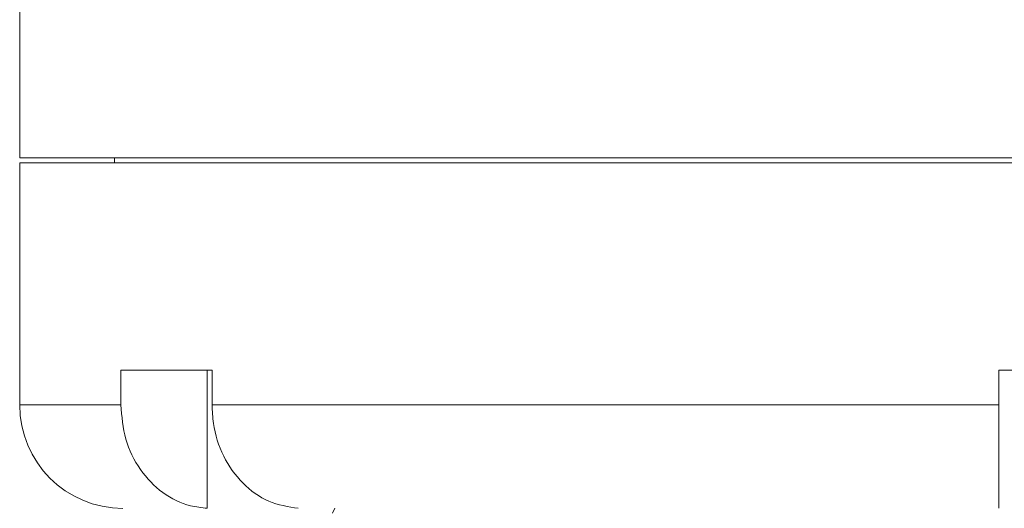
# Model space of a CAD drawing. Header units: inches. Extents: x -4.1 to 22.6, y -10.2 to 17.8.
# Tile 54 of 142: x 3.5 to 5.3, y 0.3 to 1.2. Entities that reach past the tile are written whole.
import ezdxf

# ---------------------------------------------------------------- set-up
doc = ezdxf.new("R2010")
doc.units = ezdxf.units.IN
doc.header["$MEASUREMENT"] = 0

msp = doc.modelspace()

# ---------------------------------------------------------------- linework, layer by layer
at = {"color": 7, "linetype": 'Continuous', "lineweight": 15}
for p, q in [((3.5414, 3.2069), (3.5414, 0.9259)), ((3.5414, 0.9259), (5.4789, 0.9259)), ((3.5414, 0.9169), (3.5414, 0.4789)), ((3.5414, 0.9169), (7.4164, 0.9169)), ((3.7129, 0.9259), (3.7129, 0.9169)), ((3.8896, 0.5419), (3.7246, 0.5419)), ((3.7246, 0.5419), (3.7246, 0.4789)), ((3.8808, 0.5419), (3.8808, 0.292)), ((3.8896, 0.5419), (3.8896, 0.4789)), ((5.6439, 0.5419), (5.3139, 0.5419)), ((5.3139, 0.5419), (5.3139, 0.4789)), ((3.8896, 0.4789), (5.3139, 0.4789)), ((4.1079, 0.2831), (4.1121, 0.2921))]:
    msp.add_line(p, q, dxfattribs=at)
at = {"color": 8, "linetype": 'Continuous', "lineweight": 15}
msp.add_line((3.5414, 0.4789), (3.7246, 0.4789), dxfattribs=at)
at = {"color": 7, "linetype": 'Continuous', "lineweight": 15}
msp.add_arc((3.7284, 0.4789), 0.187, 180, 270, dxfattribs=at)
for points, knots in [([(3.7246, 0.4789), (3.7264, 0.4579), (3.7299, 0.416), (3.7578, 0.3601), (3.7988, 0.3178), (3.8426, 0.2962), (3.8708, 0.2931), (3.8808, 0.292)], [0, 0, 0, 0, 0.219054, 0.438124, 0.65753, 0.877706, 1, 1, 1, 1]), ([(4.0458, 0.292), (4.0276, 0.2949), (3.9911, 0.3007), (3.9434, 0.3353), (3.9082, 0.3846), (3.8916, 0.4356), (3.8901, 0.4677), (3.8896, 0.4789)], [0, 0, 0, 0, 0.221192, 0.442436, 0.66314, 0.882991, 1, 1, 1, 1]), ([(5.3139, 0.4789), (5.3139, 0.4752), (5.3139, 0.4506), (5.3139, 0.4054), (5.3139, 0.3583), (5.3139, 0.3215), (5.3139, 0.298), (5.3139, 0.2938), (5.3139, 0.292)], [0, 0, 0, 0, 0.038866, 0.257694, 0.476592, 0.612557, 0.833509, 1, 1, 1, 1])]:
    msp.add_open_spline(points, degree=3, knots=knots, dxfattribs=at)

doc.saveas('drawing.dxf')
